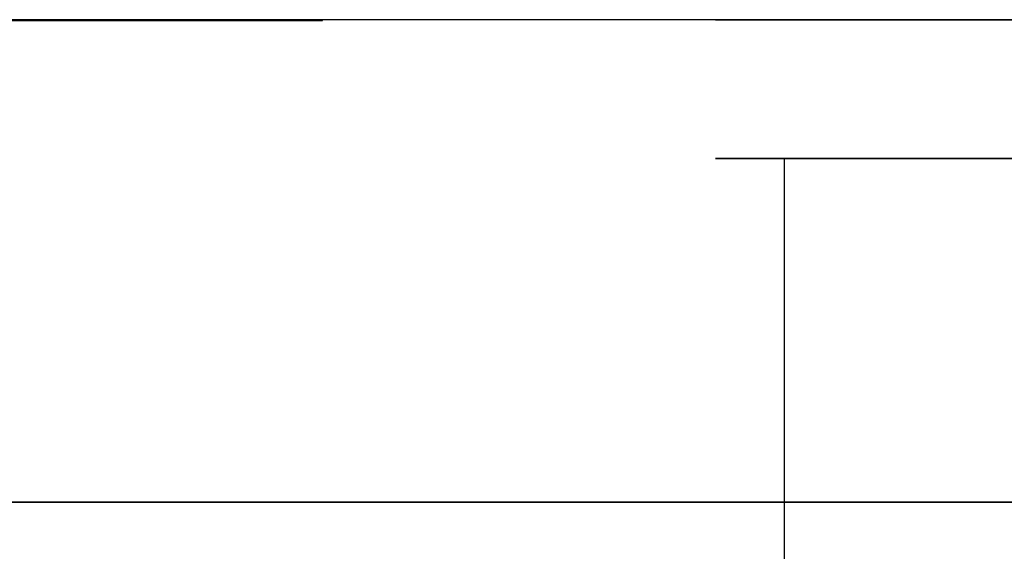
# Model space of a CAD drawing. Extents: x -4.2 to 4.1, y -6.8 to 5.8.
# Tile 13 of 214: x -3.391 to -3.136, y -5.138 to -5. Entities that reach past the tile are written whole.
import ezdxf

# ---------------------------------------------------------------- set-up
doc = ezdxf.new("R2010")
doc.units = 0
doc.layers.get('0').update_dxf_attribs({"linetype": 'CONTINUOUS'})

# ---------------------------------------------------------------- blocks, each defined once
blk = doc.blocks.new('*U1')
at = {"extrusion": (0, -1, 0)}
for p, q in [((4, -5, 3.925), (-4, -5, 3.925)), ((-3.3125, -5, 2.5), (-3.8125, -5, 2.5)), ((-3.8125, -5, 3.25), (-3.3125, -5, 3.25)), ((-3.8125, -5.0002, 3.25), (-3.3125, -5.0002, 3.25)), ((-3.3125, -5.0002, 2.5), (-3.8125, -5.0002, 2.5)), ((3.5, -5), (-3.5, -5)), ((-3.3125, -5, 3.25), (-3.3125, -5, 2.5)), ((-3.3125, -5.0002, 3.25), (-3.3125, -5.0002, 2.5)), ((-2.94009, -5.036, 2.4375), (-3.19268, -5.036, 2.875)), ((-3.19268, -5.036, 2.875), (-2.94009, -5.036, 3.3125)), ((-4, -5.125, 4.3), (4, -5.125, 4.3)), ((4, -5.125, 3.925), (-4, -5.125, 3.925))]:
    blk.add_line(p, q, dxfattribs=at)
for p, q in [((4, -5, 4.425), (-4, -5, 4.425)), ((4, -5, 4.425), (-4, -5, 4.425)), ((-3.8125, -5, 3.25), (-3.3125, -5, 3.25)), ((-3.8125, -5.0002, 3.25), (-3.3125, -5.0002, 3.25)), ((3.5, -5), (-3.5, -5)), ((-3.3125, -5.0002, 3.25), (-3.3125, -5, 3.25)), ((-4, -5.125, 4.3), (4, -5.125, 4.3))]:
    blk.add_line(p, q)
at = {"extrusion": (0, 0, -1)}
for p, q in [((4, -5, 3.925), (-4, -5, 3.925)), ((-3.3125, -5, 2.5), (-3.8125, -5, 2.5)), ((-3.3125, -5.0002, 2.5), (-3.8125, -5.0002, 2.5)), ((-3.3125, -5.0002, 2.5), (-3.3125, -5, 2.5)), ((4, -5.125, 3.925), (-4, -5.125, 3.925))]:
    blk.add_line(p, q, dxfattribs=at)
at = {"extrusion": (1, 0, 0)}
for p, q in [((-3.3125, -5, 3.25), (-3.3125, -5, 2.5)), ((-3.3125, -5.0002, 3.25), (-3.3125, -5, 3.25)), ((-3.3125, -5.0002, 2.5), (-3.3125, -5, 2.5)), ((-3.3125, -5.0002, 3.25), (-3.3125, -5.0002, 2.5))]:
    blk.add_line(p, q, dxfattribs=at)
at = {"extrusion": (-0.866025, 0, 0.5)}
for q in [(-3.19268, -5.25635, 2.875), (-2.94009, -5.036, 3.3125)]:
    blk.add_line((-3.19268, -5.036, 2.875), q, dxfattribs=at)
at = {"extrusion": (-0.866025, 0, -0.5)}
for p, q in [((-3.19268, -5.036, 2.875), (-3.19268, -5.25635, 2.875)), ((-2.94009, -5.036, 2.4375), (-3.19268, -5.036, 2.875))]:
    blk.add_line(p, q, dxfattribs=at)
at = {"extrusion": (0, -1, 0)}
for centre in [(-2.6875, 2.875, 5), (-2.6875, 2.875, 5.036)]:
    blk.add_circle(centre, 0.523, dxfattribs=at)
at = {"extrusion": (0, 1, 0)}
for centre in [(2.6875, 2.875, -5), (2.6875, 2.875, -5.036)]:
    blk.add_circle(centre, 0.523, dxfattribs=at)

msp = doc.modelspace()

# ---------------------------------------------------------------- block references
msp.add_blockref('*U1', (0, 0))

doc.saveas('drawing.dxf')
